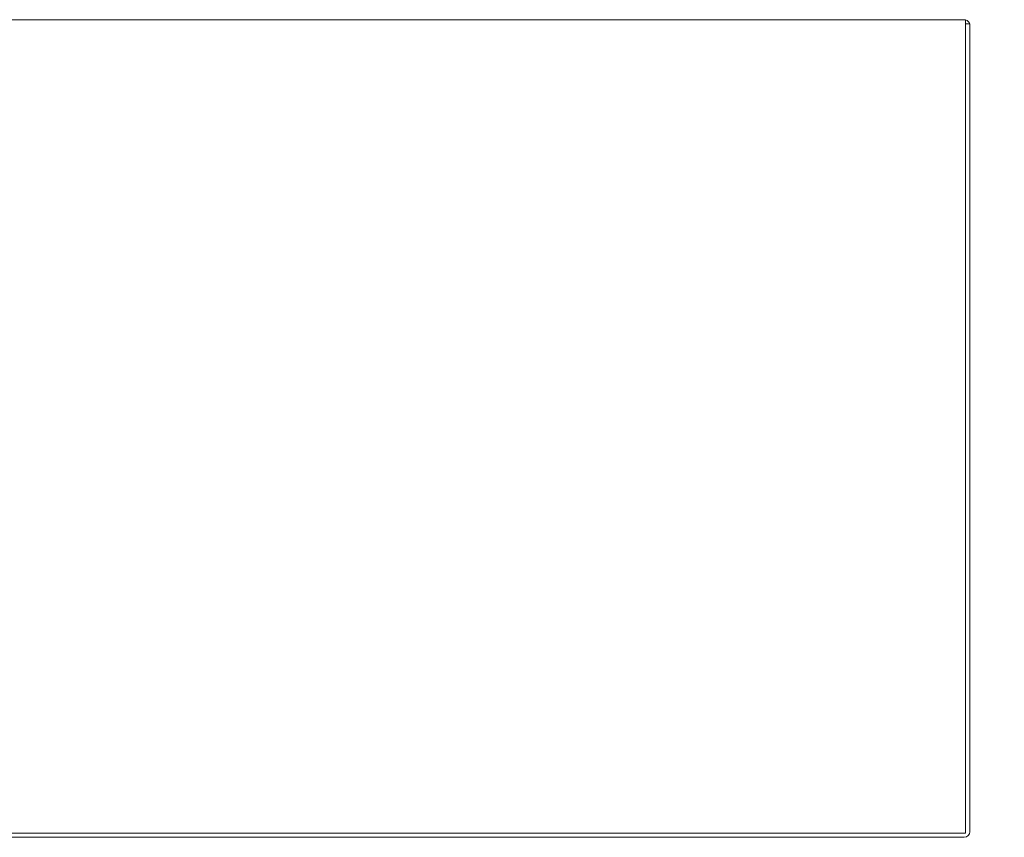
# Model space of a CAD drawing. Header units: inches. Extents: x 3 to 371, y 8 to 234.
# Tile 18 of 51: x 149 to 171, y 47 to 65. Entities that reach past the tile are written whole.
import ezdxf

# ---------------------------------------------------------------- set-up
doc = ezdxf.new("R2010")
doc.units = ezdxf.units.IN
doc.header["$LTSCALE"] = 22
doc.header["$MEASUREMENT"] = 0
doc.layers.add('Dimension (ANSI)', color=7, linetype='Continuous', lineweight=5)
doc.layers.add('Visible (ANSI)', color=7, linetype='Continuous', lineweight=5)
doc.styles.add('ROMANS', font='romans.shx')
doc.dimstyles.new('Default (ANSI)', dxfattribs={"dimscale": 22, "dimtxt": 0.08, "dimasz": 0.098425, "dimexe": 0.125, "dimexo": 0.0625, "dimgap": 0.031496, "dimtad": 0, "dimtih": 1, "dimtoh": 1, "dimrnd": 1e-08, "dimzin": 0, "dimdsep": 46, "dimtxsty": 'ROMANS', "dimcen": 0.09, "dimdle": 0.393701, "dimclrd": 256, "dimclre": 256, "dimclrt": 256, "dimadec": 0, "dimazin": 0, "dimtfac": 1.25, "dimtofl": 0, "dimtmove": 0, "dimatfit": 3, "dimfxl": 0, "dimtolj": 1, "dimtzin": 0, "dimlwd": -1, "dimlwe": -1, "dimarcsym": 0})

# ---------------------------------------------------------------- blocks, each defined once
blk = doc.blocks.new('*D12')
at = {"layer": 'Defpoints', "color": 0}
for p in [(169.977, 64.973), (169.946, 46.848), (177.5, 46.848)]:
    blk.add_point(p, dxfattribs=at)
at = {"layer": 'Dimension (ANSI)'}
for p, q in [((171.352, 64.973), (180.25, 64.973)), ((177.5, 62.808), (177.5, 61.362)), ((177.5, 49.014), (177.5, 52.349)), ((171.321, 46.848), (180.25, 46.848))]:
    blk.add_line(p, q, dxfattribs=at)
for points in [[(177.139, 62.808), (177.861, 62.808), (177.5, 64.973)], [(177.139, 49.014), (177.861, 49.014), (177.5, 46.848)]]:
    blk.add_solid(points, dxfattribs=at)
at = {"layer": 'Dimension (ANSI)', "insert": (177.5, 56.856), "char_height": 1.76, "attachment_point": 5, "style": 'ROMANS'}
blk.add_mtext('\\A1;18.13\\PTUB\\PDEPTH', dxfattribs=at)
blk = doc.blocks.new('*D13')
at = {"layer": 'Defpoints', "color": 0}
for p in [(169.071, 66.075), (169.946, 46.848), (185.99, 46.848)]:
    blk.add_point(p, dxfattribs=at)
at = {"layer": 'Dimension (ANSI)'}
for p, q in [((170.446, 66.075), (188.74, 66.075)), ((185.99, 63.91), (185.99, 58.035)), ((185.99, 49.014), (185.99, 54.889)), ((171.321, 46.848), (188.74, 46.848))]:
    blk.add_line(p, q, dxfattribs=at)
for points in [[(185.629, 63.91), (186.351, 63.91), (185.99, 66.075)], [(185.629, 49.014), (186.351, 49.014), (185.99, 46.848)]]:
    blk.add_solid(points, dxfattribs=at)
at = {"layer": 'Dimension (ANSI)', "insert": (182.596, 57.342), "char_height": 1.76, "attachment_point": 1, "style": 'ROMANS'}
blk.add_mtext('\\A1;19.23', dxfattribs=at)

msp = doc.modelspace()

# ---------------------------------------------------------------- linework, layer by layer
at = {"layer": 'Visible (ANSI)'}
for p, q in [((140.0396, 64.9733), (169.9772, 64.9733)), ((169.9772, 64.8483), (169.9772, 64.9733)), ((169.9772, 64.8796), (170.0709, 64.8796)), ((169.9772, 46.942), (169.9772, 64.8483)), ((170.0709, 46.9732), (170.0709, 64.8796)), ((140.0396, 46.942), (169.9772, 46.942)), ((169.946, 46.8483), (140.0709, 46.8483))]:
    msp.add_line(p, q, dxfattribs=at)
for centre, radius, start, end in [((169.946, 64.8483), 0.1249, 14.48343, 75.51657), ((169.946, 46.9732), 0.125, 270, 0)]:
    msp.add_arc(centre, radius, start, end, dxfattribs=at)

# ---------------------------------------------------------------- dimensions: what is measured, and where the dimension line sits
at = {"layer": 'Dimension (ANSI)'}
dim = msp.add_linear_dim(base=(185.9901, 46.8483), p1=(169.0715, 66.0751), p2=(169.946, 46.8483), angle=270, dimstyle='Default (ANSI)', override={"dimdec": 2, "dimtp": 0, "dimtm": 0, "dimtdec": 2, "dimatfit": 1}, dxfattribs=at)
dim.commit()
dim.dimension.update_dxf_attribs({"geometry": '*D13', "text_midpoint": (185.9901, 56.4617), "dimtype": 160})
dim = msp.add_linear_dim(base=(177.499900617, 46.8482931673), p1=(169.977201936, 64.9732931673), p2=(169.945951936, 46.8482931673), angle=270, text='<>\\PTUB\\PDEPTH', dimstyle='Default (ANSI)', override={"dimdec": 2, "dimtp": 0, "dimtm": 0, "dimtdec": 2, "dimatfit": 1}, dxfattribs=at)
dim.commit()
dim.dimension.update_dxf_attribs({"geometry": '*D12', "text_midpoint": (177.499900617, 56.8555734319), "dimtype": 160})

doc.saveas('drawing.dxf')
